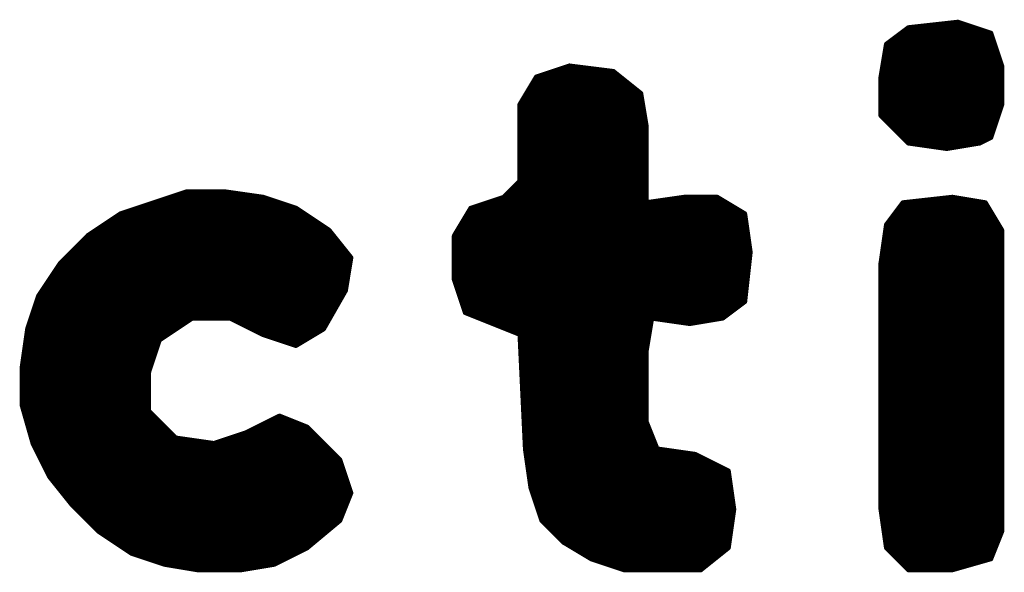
# Model space of a CAD drawing. Extents: x -35 to 35, y -57 to 81.
# Tile 136 of 153: x 10.12 to 11.92, y 63.53 to 64.54. Entities that reach past the tile are written whole.
import ezdxf

# ---------------------------------------------------------------- set-up
doc = ezdxf.new("R2010")
doc.units = 0
doc.layers.add('21', color=7, linetype='CONTINUOUS')

msp = doc.modelspace()

# ---------------------------------------------------------------- linework, layer by layer
at = {"layer": '21', "const_width": 0.01}
for points in [[(11.745, 64.528), (11.705, 64.498)], [(11.835, 64.538), (11.745, 64.528)], [(11.763, 64.53), (11.859, 64.53)], [(11.895, 64.518), (11.835, 64.538)], [(11.721, 64.51), (11.8977, 64.51)], [(11.7343, 64.52), (11.889, 64.52)], [(11.915, 64.458), (11.895, 64.518)], [(11.705, 64.498), (11.695, 64.438)], [(11.7077, 64.5), (11.901, 64.5)], [(11.702, 64.48), (11.9077, 64.48)], [(11.7037, 64.49), (11.9043, 64.49)], [(11.125, 64.458), (11.065, 64.438)], [(11.205, 64.448), (11.125, 64.458)], [(11.6987, 64.46), (11.9143, 64.46)], [(11.7003, 64.47), (11.911, 64.47)], [(11.915, 64.388), (11.915, 64.458)], [(11.065, 64.438), (11.035, 64.388)], [(11.071, 64.44), (11.215, 64.44)], [(11.101, 64.45), (11.189, 64.45)], [(11.255, 64.408), (11.205, 64.448)], [(11.695, 64.438), (11.695, 64.368)], [(11.6953, 64.44), (11.915, 64.44)], [(11.697, 64.45), (11.915, 64.45)], [(11.0542, 64.42), (11.24, 64.42)], [(11.0602, 64.43), (11.2275, 64.43)], [(11.695, 64.43), (11.915, 64.43)], [(11.695, 64.42), (11.915, 64.42)], [(11.0482, 64.41), (11.2525, 64.41)], [(11.265, 64.348), (11.255, 64.408)], [(11.695, 64.41), (11.915, 64.41)], [(11.035, 64.388), (11.035, 64.248)], [(11.0362, 64.39), (11.258, 64.39)], [(11.0422, 64.4), (11.2563, 64.4)], [(11.695, 64.4), (11.915, 64.4)], [(11.695, 64.39), (11.915, 64.39)], [(11.895, 64.328), (11.915, 64.388)], [(11.035, 64.38), (11.2597, 64.38)], [(11.035, 64.37), (11.2613, 64.37)], [(11.695, 64.38), (11.9123, 64.38)], [(11.695, 64.37), (11.909, 64.37)], [(11.695, 64.368), (11.745, 64.318)], [(11.035, 64.36), (11.263, 64.36)], [(11.035, 64.35), (11.2647, 64.35)], [(11.265, 64.208), (11.265, 64.348)], [(11.703, 64.36), (11.9057, 64.36)], [(11.713, 64.35), (11.9023, 64.35)], [(11.035, 64.34), (11.265, 64.34)], [(11.035, 64.33), (11.265, 64.33)], [(11.723, 64.34), (11.899, 64.34)], [(11.733, 64.33), (11.8957, 64.33)], [(11.035, 64.32), (11.265, 64.32)], [(11.743, 64.32), (11.879, 64.32)], [(11.745, 64.318), (11.815, 64.308)], [(11.815, 64.308), (11.875, 64.318)], [(11.875, 64.318), (11.895, 64.328)], [(11.035, 64.31), (11.265, 64.31)], [(11.035, 64.3), (11.265, 64.3)], [(11.801, 64.31), (11.827, 64.31)], [(11.035, 64.29), (11.265, 64.29)], [(11.035, 64.28), (11.265, 64.28)], [(11.035, 64.27), (11.265, 64.27)], [(11.035, 64.26), (11.265, 64.26)], [(11.035, 64.248), (11.005, 64.218)], [(11.027, 64.24), (11.265, 64.24)], [(11.035, 64.25), (11.265, 64.25)], [(10.425, 64.228), (10.365, 64.208)], [(10.495, 64.228), (10.425, 64.228)], [(10.565, 64.218), (10.495, 64.228)], [(11.017, 64.23), (11.265, 64.23)], [(10.365, 64.208), (10.305, 64.188)], [(10.371, 64.21), (10.589, 64.21)], [(10.401, 64.22), (10.551, 64.22)], [(10.625, 64.198), (10.565, 64.218)], [(11.005, 64.218), (10.945, 64.198)], [(10.981, 64.21), (11.265, 64.21)], [(11.007, 64.22), (11.265, 64.22)], [(11.335, 64.218), (11.265, 64.208)], [(11.279, 64.21), (11.4083, 64.21)], [(11.395, 64.218), (11.335, 64.218)], [(11.445, 64.188), (11.395, 64.218)], [(11.735, 64.208), (11.705, 64.168)], [(11.825, 64.218), (11.735, 64.208)], [(11.753, 64.21), (11.873, 64.21)], [(11.885, 64.208), (11.825, 64.218)], [(11.915, 64.158), (11.885, 64.208)], [(10.305, 64.188), (10.245, 64.148)], [(10.311, 64.19), (10.637, 64.19)], [(10.341, 64.2), (10.619, 64.2)], [(10.685, 64.158), (10.625, 64.198)], [(10.945, 64.198), (10.915, 64.148)], [(10.9402, 64.19), (11.4417, 64.19)], [(10.951, 64.2), (11.425, 64.2)], [(11.455, 64.118), (11.445, 64.188)], [(11.7215, 64.19), (11.8958, 64.19)], [(11.729, 64.2), (11.8898, 64.2)], [(10.278, 64.17), (10.667, 64.17)], [(10.293, 64.18), (10.652, 64.18)], [(10.9282, 64.17), (11.4476, 64.17)], [(10.9342, 64.18), (11.4461, 64.18)], [(11.705, 64.168), (11.695, 64.098)], [(11.7065, 64.17), (11.9078, 64.17)], [(11.714, 64.18), (11.9018, 64.18)], [(10.248, 64.15), (10.6914, 64.15)], [(10.263, 64.16), (10.682, 64.16)], [(10.725, 64.108), (10.685, 64.158)], [(10.9162, 64.15), (11.4504, 64.15)], [(10.9222, 64.16), (11.449, 64.16)], [(11.7024, 64.15), (11.915, 64.15)], [(11.7039, 64.16), (11.9138, 64.16)], [(11.915, 63.608), (11.915, 64.158)], [(10.245, 64.148), (10.195, 64.098)], [(10.237, 64.14), (10.6994, 64.14)], [(10.915, 64.148), (10.915, 64.068)], [(10.915, 64.14), (11.4519, 64.14)], [(11.701, 64.14), (11.915, 64.14)], [(10.217, 64.12), (10.7154, 64.12)], [(10.227, 64.13), (10.7074, 64.13)], [(10.915, 64.13), (11.4533, 64.13)], [(10.915, 64.12), (11.4547, 64.12)], [(11.445, 64.028), (11.455, 64.118)], [(11.6981, 64.12), (11.915, 64.12)], [(11.6996, 64.13), (11.915, 64.13)], [(10.195, 64.098), (10.155, 64.038)], [(10.197, 64.1), (10.7237, 64.1)], [(10.207, 64.11), (10.7234, 64.11)], [(10.715, 64.048), (10.725, 64.108)], [(10.915, 64.11), (11.4541, 64.11)], [(10.915, 64.1), (11.453, 64.1)], [(11.695, 64.098), (11.695, 64.058)], [(11.6953, 64.1), (11.915, 64.1)], [(11.6967, 64.11), (11.915, 64.11)], [(10.183, 64.08), (10.7203, 64.08)], [(10.1897, 64.09), (10.722, 64.09)], [(10.915, 64.09), (11.4519, 64.09)], [(10.915, 64.08), (11.4508, 64.08)], [(11.695, 64.09), (11.915, 64.09)], [(11.695, 64.08), (11.915, 64.08)], [(10.1697, 64.06), (10.717, 64.06)], [(10.1763, 64.07), (10.7187, 64.07)], [(10.915, 64.07), (11.4497, 64.07)], [(10.915, 64.068), (10.935, 64.008)], [(10.9177, 64.06), (11.4486, 64.06)], [(11.695, 64.07), (11.915, 64.07)], [(11.695, 64.06), (11.915, 64.06)], [(10.163, 64.05), (10.7153, 64.05)], [(10.675, 63.978), (10.715, 64.048)], [(10.921, 64.05), (11.4474, 64.05)], [(11.695, 64.058), (11.695, 63.648)], [(11.695, 64.05), (11.915, 64.05)], [(10.155, 64.038), (10.135, 63.978)], [(10.1523, 64.03), (10.7047, 64.03)], [(10.1563, 64.04), (10.7104, 64.04)], [(10.9243, 64.04), (11.4463, 64.04)], [(10.9277, 64.03), (11.4452, 64.03)], [(11.405, 63.998), (11.445, 64.028)], [(11.695, 64.04), (11.915, 64.04)], [(11.695, 64.03), (11.915, 64.03)], [(10.1457, 64.01), (10.6933, 64.01)], [(10.149, 64.02), (10.699, 64.02)], [(10.931, 64.02), (11.4343, 64.02)], [(10.9343, 64.01), (11.421, 64.01)], [(10.935, 64.008), (11.035, 63.968)], [(11.695, 64.02), (11.915, 64.02)], [(11.695, 64.01), (11.915, 64.01)], [(10.139, 63.99), (10.423, 63.99)], [(10.1423, 64), (10.6876, 64)], [(10.375, 63.958), (10.435, 63.998)], [(10.435, 63.998), (10.505, 63.998)], [(10.505, 63.998), (10.565, 63.968)], [(10.521, 63.99), (10.6819, 63.99)], [(10.955, 64), (11.4077, 64)], [(10.98, 63.99), (11.2737, 63.99)], [(11.265, 63.938), (11.275, 63.998)], [(11.275, 63.998), (11.345, 63.988)], [(11.331, 63.99), (11.357, 63.99)], [(11.345, 63.988), (11.405, 63.998)], [(11.695, 64), (11.915, 64)], [(11.695, 63.99), (11.915, 63.99)], [(10.135, 63.978), (10.125, 63.908)], [(10.1339, 63.97), (10.393, 63.97)], [(10.1357, 63.98), (10.408, 63.98)], [(10.541, 63.98), (10.6761, 63.98)], [(10.561, 63.97), (10.6617, 63.97)], [(10.625, 63.948), (10.675, 63.978)], [(11.005, 63.98), (11.272, 63.98)], [(11.03, 63.97), (11.2703, 63.97)], [(11.695, 63.98), (11.915, 63.98)], [(11.695, 63.97), (11.915, 63.97)], [(10.1324, 63.96), (10.378, 63.96)], [(10.355, 63.898), (10.375, 63.958)], [(10.565, 63.968), (10.625, 63.948)], [(10.589, 63.96), (10.645, 63.96)], [(11.035, 63.968), (11.045, 63.758)], [(11.0354, 63.96), (11.2687, 63.96)], [(11.695, 63.96), (11.915, 63.96)], [(10.1296, 63.94), (10.369, 63.94)], [(10.131, 63.95), (10.3723, 63.95)], [(10.619, 63.95), (10.6283, 63.95)], [(11.0359, 63.95), (11.267, 63.95)], [(11.0363, 63.94), (11.2653, 63.94)], [(11.265, 63.808), (11.265, 63.938)], [(11.695, 63.95), (11.915, 63.95)], [(11.695, 63.94), (11.915, 63.94)], [(10.1267, 63.92), (10.3623, 63.92)], [(10.1281, 63.93), (10.3657, 63.93)], [(11.0368, 63.93), (11.265, 63.93)], [(11.0373, 63.92), (11.265, 63.92)], [(11.695, 63.93), (11.915, 63.93)], [(11.695, 63.92), (11.915, 63.92)], [(10.125, 63.908), (10.125, 63.838)], [(10.125, 63.9), (10.3557, 63.9)], [(10.1253, 63.91), (10.359, 63.91)], [(10.355, 63.828), (10.355, 63.898)], [(11.0378, 63.91), (11.265, 63.91)], [(11.0382, 63.9), (11.265, 63.9)], [(11.695, 63.91), (11.915, 63.91)], [(11.695, 63.9), (11.915, 63.9)], [(10.125, 63.89), (10.355, 63.89)], [(10.125, 63.88), (10.355, 63.88)], [(11.0387, 63.89), (11.265, 63.89)], [(11.0392, 63.88), (11.265, 63.88)], [(11.695, 63.89), (11.915, 63.89)], [(11.695, 63.88), (11.915, 63.88)], [(10.125, 63.87), (10.355, 63.87)], [(11.0397, 63.87), (11.265, 63.87)], [(11.695, 63.87), (11.915, 63.87)], [(10.125, 63.86), (10.355, 63.86)], [(10.125, 63.85), (10.355, 63.85)], [(11.0401, 63.86), (11.265, 63.86)], [(11.0406, 63.85), (11.265, 63.85)], [(11.695, 63.86), (11.915, 63.86)], [(11.695, 63.85), (11.915, 63.85)], [(10.125, 63.84), (10.355, 63.84)], [(10.125, 63.838), (10.145, 63.768)], [(10.1273, 63.83), (10.355, 63.83)], [(10.405, 63.778), (10.355, 63.828)], [(11.0411, 63.84), (11.265, 63.84)], [(11.0416, 63.83), (11.265, 63.83)], [(11.695, 63.84), (11.915, 63.84)], [(11.695, 63.83), (11.915, 63.83)], [(10.1301, 63.82), (10.363, 63.82)], [(10.133, 63.81), (10.373, 63.81)], [(10.595, 63.818), (10.535, 63.788)], [(10.579, 63.81), (10.615, 63.81)], [(10.645, 63.798), (10.595, 63.818)], [(11.042, 63.82), (11.265, 63.82)], [(11.0425, 63.81), (11.265, 63.81)], [(11.285, 63.758), (11.265, 63.808)], [(11.695, 63.82), (11.915, 63.82)], [(11.695, 63.81), (11.915, 63.81)], [(10.1359, 63.8), (10.383, 63.8)], [(10.1387, 63.79), (10.393, 63.79)], [(10.539, 63.79), (10.653, 63.79)], [(10.559, 63.8), (10.64, 63.8)], [(10.705, 63.738), (10.645, 63.798)], [(11.043, 63.8), (11.2682, 63.8)], [(11.0435, 63.79), (11.2722, 63.79)], [(11.695, 63.8), (11.915, 63.8)], [(11.695, 63.79), (11.915, 63.79)], [(10.1416, 63.78), (10.403, 63.78)], [(10.475, 63.768), (10.405, 63.778)], [(10.535, 63.788), (10.475, 63.768)], [(10.511, 63.78), (10.663, 63.78)], [(11.044, 63.78), (11.2762, 63.78)], [(11.695, 63.78), (11.915, 63.78)], [(10.1444, 63.77), (10.461, 63.77)], [(10.145, 63.768), (10.175, 63.708)], [(10.149, 63.76), (10.683, 63.76)], [(10.481, 63.77), (10.673, 63.77)], [(11.0444, 63.77), (11.2802, 63.77)], [(11.0449, 63.76), (11.2842, 63.76)], [(11.045, 63.758), (11.055, 63.688)], [(11.355, 63.748), (11.285, 63.758)], [(11.695, 63.77), (11.915, 63.77)], [(11.695, 63.76), (11.915, 63.76)], [(10.154, 63.75), (10.693, 63.75)], [(10.159, 63.74), (10.703, 63.74)], [(10.725, 63.678), (10.705, 63.738)], [(11.0461, 63.75), (11.341, 63.75)], [(11.0476, 63.74), (11.371, 63.74)], [(11.415, 63.718), (11.355, 63.748)], [(11.695, 63.75), (11.915, 63.75)], [(11.695, 63.74), (11.915, 63.74)], [(10.164, 63.73), (10.7077, 63.73)], [(10.169, 63.72), (10.711, 63.72)], [(11.049, 63.73), (11.391, 63.73)], [(11.0504, 63.72), (11.411, 63.72)], [(11.425, 63.648), (11.415, 63.718)], [(11.695, 63.73), (11.915, 63.73)], [(11.695, 63.72), (11.915, 63.72)], [(10.174, 63.71), (10.7143, 63.71)], [(10.175, 63.708), (10.215, 63.658)], [(10.1814, 63.7), (10.7177, 63.7)], [(11.0519, 63.71), (11.4161, 63.71)], [(11.0533, 63.7), (11.4176, 63.7)], [(11.695, 63.71), (11.915, 63.71)], [(11.695, 63.7), (11.915, 63.7)], [(10.1894, 63.69), (10.721, 63.69)], [(11.0547, 63.69), (11.419, 63.69)], [(11.055, 63.688), (11.075, 63.628)], [(11.695, 63.69), (11.915, 63.69)], [(10.1974, 63.68), (10.7243, 63.68)], [(10.2054, 63.67), (10.7218, 63.67)], [(10.705, 63.628), (10.725, 63.678)], [(11.0577, 63.68), (11.4204, 63.68)], [(11.061, 63.67), (11.4219, 63.67)], [(11.695, 63.68), (11.915, 63.68)], [(11.695, 63.67), (11.915, 63.67)], [(10.2134, 63.66), (10.7178, 63.66)], [(10.215, 63.658), (10.265, 63.608)], [(10.223, 63.65), (10.7138, 63.65)], [(11.0643, 63.66), (11.4233, 63.66)], [(11.0677, 63.65), (11.4247, 63.65)], [(11.415, 63.578), (11.425, 63.648)], [(11.695, 63.66), (11.915, 63.66)], [(11.695, 63.65), (11.915, 63.65)], [(11.695, 63.648), (11.705, 63.578)], [(10.233, 63.64), (10.7098, 63.64)], [(10.243, 63.63), (10.7058, 63.63)], [(10.645, 63.578), (10.705, 63.628)], [(11.071, 63.64), (11.4239, 63.64)], [(11.0743, 63.63), (11.4224, 63.63)], [(11.075, 63.628), (11.115, 63.588)], [(11.6961, 63.64), (11.915, 63.64)], [(11.6976, 63.63), (11.915, 63.63)], [(10.253, 63.62), (10.6954, 63.62)], [(10.263, 63.61), (10.6834, 63.61)], [(11.083, 63.62), (11.421, 63.62)], [(11.093, 63.61), (11.4196, 63.61)], [(11.699, 63.62), (11.915, 63.62)], [(11.7004, 63.61), (11.915, 63.61)], [(10.265, 63.608), (10.325, 63.568)], [(10.277, 63.6), (10.6714, 63.6)], [(11.103, 63.6), (11.4181, 63.6)], [(11.7019, 63.6), (11.9118, 63.6)], [(11.895, 63.558), (11.915, 63.608)], [(10.292, 63.59), (10.6594, 63.59)], [(10.307, 63.58), (10.6474, 63.58)], [(10.585, 63.548), (10.645, 63.578)], [(11.113, 63.59), (11.4167, 63.59)], [(11.115, 63.588), (11.165, 63.558)], [(11.1283, 63.58), (11.4153, 63.58)], [(11.365, 63.538), (11.415, 63.578)], [(11.7033, 63.59), (11.9078, 63.59)], [(11.7047, 63.58), (11.9038, 63.58)], [(11.705, 63.578), (11.745, 63.538)], [(10.322, 63.57), (10.629, 63.57)], [(10.325, 63.568), (10.385, 63.548)], [(10.349, 63.56), (10.609, 63.56)], [(11.145, 63.57), (11.405, 63.57)], [(11.1617, 63.56), (11.3925, 63.56)], [(11.165, 63.558), (11.225, 63.538)], [(11.713, 63.57), (11.8998, 63.57)], [(11.723, 63.56), (11.8958, 63.56)], [(11.825, 63.538), (11.895, 63.558)], [(10.379, 63.55), (10.589, 63.55)], [(10.385, 63.548), (10.445, 63.538)], [(10.433, 63.54), (10.537, 63.54)], [(10.445, 63.538), (10.525, 63.538)], [(10.525, 63.538), (10.585, 63.548)], [(11.189, 63.55), (11.38, 63.55)], [(11.219, 63.54), (11.3675, 63.54)], [(11.225, 63.538), (11.365, 63.538)], [(11.733, 63.55), (11.867, 63.55)], [(11.743, 63.54), (11.832, 63.54)], [(11.745, 63.538), (11.825, 63.538)]]:
    msp.add_lwpolyline(points, dxfattribs=at)
at = {"layer": '21', "const_width": 0.005}
for points in [[(11.7447, 64.5305, 1), (11.7453, 64.5255)], [(11.7465, 64.526, 1), (11.7435, 64.53)], [(11.763, 64.5325, 1), (11.763, 64.5275)], [(11.8358, 64.5404, 1), (11.8342, 64.5356)], [(11.8353, 64.5355, 1), (11.8347, 64.5405)], [(11.859, 64.5275, 1), (11.859, 64.5325)], [(11.721, 64.5125, 1), (11.721, 64.5075)], [(11.7343, 64.5225, 1), (11.7343, 64.5175)], [(11.889, 64.5175, 1), (11.889, 64.5225)], [(11.8974, 64.5188, 1), (11.8926, 64.5172)], [(11.8942, 64.5156, 1), (11.8958, 64.5204)], [(11.8977, 64.5075, 1), (11.8977, 64.5125)], [(11.7075, 64.4976, 1), (11.7025, 64.4984)], [(11.7035, 64.5, 1), (11.7065, 64.496)], [(11.7077, 64.5025, 1), (11.7077, 64.4975)], [(11.901, 64.4975, 1), (11.901, 64.5025)], [(11.702, 64.4825, 1), (11.702, 64.4775)], [(11.7037, 64.4925, 1), (11.7037, 64.4875)], [(11.9043, 64.4875, 1), (11.9043, 64.4925)], [(11.9077, 64.4775, 1), (11.9077, 64.4825)], [(11.1253, 64.4605, 1), (11.1247, 64.4555)], [(11.1258, 64.4556, 1), (11.1242, 64.4604)], [(11.6987, 64.4625, 1), (11.6987, 64.4575)], [(11.7003, 64.4725, 1), (11.7003, 64.4675)], [(11.911, 64.4675, 1), (11.911, 64.4725)], [(11.9175, 64.458, 1), (11.9125, 64.458)], [(11.9126, 64.4572, 1), (11.9174, 64.4588)], [(11.9143, 64.4575, 1), (11.9143, 64.4625)], [(11.0642, 64.4404, 1), (11.0658, 64.4356)], [(11.0671, 64.4367, 1), (11.0629, 64.4393)], [(11.071, 64.4425, 1), (11.071, 64.4375)], [(11.101, 64.4525, 1), (11.101, 64.4475)], [(11.189, 64.4475, 1), (11.189, 64.4525)], [(11.2066, 64.45, 1), (11.2034, 64.446)], [(11.2047, 64.4455, 1), (11.2053, 64.4505)], [(11.215, 64.4375, 1), (11.215, 64.4425)], [(11.6975, 64.438, 1), (11.6925, 64.438)], [(11.6953, 64.4425, 1), (11.6953, 64.4375)], [(11.697, 64.4525, 1), (11.697, 64.4475)], [(11.915, 64.4475, 1), (11.915, 64.4525)], [(11.915, 64.4375, 1), (11.915, 64.4425)], [(11.0542, 64.4225, 1), (11.0542, 64.4175)], [(11.0602, 64.4325, 1), (11.0602, 64.4275)], [(11.2275, 64.4275, 1), (11.2275, 64.4325)], [(11.24, 64.4175, 1), (11.24, 64.4225)], [(11.6925, 64.4384, 1), (11.6975, 64.4376)], [(11.695, 64.4325, 1), (11.695, 64.4275)], [(11.695, 64.4225, 1), (11.695, 64.4175)], [(11.915, 64.4275, 1), (11.915, 64.4325)], [(11.915, 64.4175, 1), (11.915, 64.4225)], [(11.0482, 64.4125, 1), (11.0482, 64.4075)], [(11.2525, 64.4075, 1), (11.2525, 64.4125)], [(11.2575, 64.4084, 1), (11.2525, 64.4076)], [(11.2534, 64.406, 1), (11.2566, 64.41)], [(11.695, 64.4125, 1), (11.695, 64.4075)], [(11.915, 64.4075, 1), (11.915, 64.4125)], [(11.0375, 64.388, 1), (11.0325, 64.388)], [(11.0329, 64.3893, 1), (11.0371, 64.3867)], [(11.0362, 64.3925, 1), (11.0362, 64.3875)], [(11.0422, 64.4025, 1), (11.0422, 64.3975)], [(11.2563, 64.3975, 1), (11.2563, 64.4025)], [(11.258, 64.3875, 1), (11.258, 64.3925)], [(11.695, 64.4025, 1), (11.695, 64.3975)], [(11.695, 64.3925, 1), (11.695, 64.3875)], [(11.9125, 64.388, 1), (11.9175, 64.388)], [(11.9174, 64.3872, 1), (11.9126, 64.3888)], [(11.915, 64.3975, 1), (11.915, 64.4025)], [(11.915, 64.3875, 1), (11.915, 64.3925)], [(11.035, 64.3825, 1), (11.035, 64.3775)], [(11.035, 64.3725, 1), (11.035, 64.3675)], [(11.2597, 64.3775, 1), (11.2597, 64.3825)], [(11.2613, 64.3675, 1), (11.2613, 64.3725)], [(11.695, 64.3825, 1), (11.695, 64.3775)], [(11.695, 64.3725, 1), (11.695, 64.3675)], [(11.6968, 64.3698, 1), (11.6932, 64.3662)], [(11.6925, 64.368, 1), (11.6975, 64.368)], [(11.909, 64.3675, 1), (11.909, 64.3725)], [(11.9123, 64.3775, 1), (11.9123, 64.3825)], [(11.035, 64.3625, 1), (11.035, 64.3575)], [(11.035, 64.3525, 1), (11.035, 64.3475)], [(11.2675, 64.348, 1), (11.2625, 64.348)], [(11.263, 64.3575, 1), (11.263, 64.3625)], [(11.2647, 64.3475, 1), (11.2647, 64.3525)], [(11.703, 64.3625, 1), (11.703, 64.3575)], [(11.713, 64.3525, 1), (11.713, 64.3475)], [(11.9023, 64.3475, 1), (11.9023, 64.3525)], [(11.9057, 64.3575, 1), (11.9057, 64.3625)], [(11.035, 64.3425, 1), (11.035, 64.3375)], [(11.035, 64.3325, 1), (11.035, 64.3275)], [(11.2625, 64.3476, 1), (11.2675, 64.3484)], [(11.265, 64.3375, 1), (11.265, 64.3425)], [(11.265, 64.3275, 1), (11.265, 64.3325)], [(11.723, 64.3425, 1), (11.723, 64.3375)], [(11.733, 64.3325, 1), (11.733, 64.3275)], [(11.8957, 64.3275, 1), (11.8957, 64.3325)], [(11.899, 64.3375, 1), (11.899, 64.3425)], [(11.035, 64.3225, 1), (11.035, 64.3175)], [(11.265, 64.3175, 1), (11.265, 64.3225)], [(11.743, 64.3225, 1), (11.743, 64.3175)], [(11.7454, 64.3205, 1), (11.7446, 64.3155)], [(11.7432, 64.3162, 1), (11.7468, 64.3198)], [(11.8739, 64.3202, 1), (11.8761, 64.3158)], [(11.8754, 64.3155, 1), (11.8746, 64.3205)], [(11.879, 64.3175, 1), (11.879, 64.3225)], [(11.8926, 64.3288, 1), (11.8974, 64.3272)], [(11.8961, 64.3258, 1), (11.8939, 64.3302)], [(11.035, 64.3125, 1), (11.035, 64.3075)], [(11.035, 64.3025, 1), (11.035, 64.2975)], [(11.265, 64.3075, 1), (11.265, 64.3125)], [(11.265, 64.2975, 1), (11.265, 64.3025)], [(11.801, 64.3125, 1), (11.801, 64.3075)], [(11.8146, 64.3105, 1), (11.8154, 64.3055)], [(11.8146, 64.3055, 1), (11.8154, 64.3105)], [(11.827, 64.3075, 1), (11.827, 64.3125)], [(11.035, 64.2925, 1), (11.035, 64.2875)], [(11.035, 64.2825, 1), (11.035, 64.2775)], [(11.265, 64.2875, 1), (11.265, 64.2925)], [(11.265, 64.2775, 1), (11.265, 64.2825)], [(11.035, 64.2725, 1), (11.035, 64.2675)], [(11.035, 64.2625, 1), (11.035, 64.2575)], [(11.265, 64.2675, 1), (11.265, 64.2725)], [(11.265, 64.2575, 1), (11.265, 64.2625)], [(11.027, 64.2425, 1), (11.027, 64.2375)], [(11.035, 64.2525, 1), (11.035, 64.2475)], [(11.0325, 64.248, 1), (11.0375, 64.248)], [(11.0368, 64.2462, 1), (11.0332, 64.2498)], [(11.265, 64.2475, 1), (11.265, 64.2525)], [(11.265, 64.2375, 1), (11.265, 64.2425)], [(10.425, 64.2305, 1), (10.425, 64.2255)], [(10.4258, 64.2256, 1), (10.4242, 64.2304)], [(10.4954, 64.2305, 1), (10.4946, 64.2255)], [(10.495, 64.2255, 1), (10.495, 64.2305)], [(11.017, 64.2325, 1), (11.017, 64.2275)], [(11.265, 64.2275, 1), (11.265, 64.2325)], [(10.3642, 64.2104, 1), (10.3658, 64.2056)], [(10.3658, 64.2056, 1), (10.3642, 64.2104)], [(10.371, 64.2125, 1), (10.371, 64.2075)], [(10.401, 64.2225, 1), (10.401, 64.2175)], [(10.551, 64.2175, 1), (10.551, 64.2225)], [(10.5658, 64.2204, 1), (10.5642, 64.2156)], [(10.5646, 64.2155, 1), (10.5654, 64.2205)], [(10.589, 64.2075, 1), (10.589, 64.2125)], [(10.981, 64.2125, 1), (10.981, 64.2075)], [(11.0032, 64.2198, 1), (11.0068, 64.2162)], [(11.0058, 64.2156, 1), (11.0042, 64.2204)], [(11.007, 64.2225, 1), (11.007, 64.2175)], [(11.2646, 64.2105, 1), (11.2654, 64.2055)], [(11.2625, 64.208, 1), (11.2675, 64.208)], [(11.265, 64.2175, 1), (11.265, 64.2225)], [(11.265, 64.2075, 1), (11.265, 64.2125)], [(11.279, 64.2125, 1), (11.279, 64.2075)], [(11.335, 64.2205, 1), (11.335, 64.2155)], [(11.3354, 64.2155, 1), (11.3346, 64.2205)], [(11.3963, 64.2201, 1), (11.3937, 64.2159)], [(11.395, 64.2155, 1), (11.395, 64.2205)], [(11.4083, 64.2075, 1), (11.4083, 64.2125)], [(11.7347, 64.2105, 1), (11.7353, 64.2055)], [(11.737, 64.2065, 1), (11.733, 64.2095)], [(11.753, 64.2125, 1), (11.753, 64.2075)], [(11.8254, 64.2205, 1), (11.8246, 64.2155)], [(11.8253, 64.2155, 1), (11.8247, 64.2205)], [(11.873, 64.2075, 1), (11.873, 64.2125)], [(11.8871, 64.2093, 1), (11.8829, 64.2067)], [(11.8846, 64.2055, 1), (11.8854, 64.2105)], [(10.3042, 64.1904, 1), (10.3058, 64.1856)], [(10.3064, 64.1859, 1), (10.3036, 64.1901)], [(10.311, 64.1925, 1), (10.311, 64.1875)], [(10.341, 64.2025, 1), (10.341, 64.1975)], [(10.619, 64.1975, 1), (10.619, 64.2025)], [(10.6264, 64.2001, 1), (10.6236, 64.1959)], [(10.6242, 64.1956, 1), (10.6258, 64.2004)], [(10.637, 64.1875, 1), (10.637, 64.1925)], [(10.9402, 64.1925, 1), (10.9402, 64.1875)], [(10.9442, 64.2004, 1), (10.9458, 64.1956)], [(10.9471, 64.1967, 1), (10.9429, 64.1993)], [(10.951, 64.2025, 1), (10.951, 64.1975)], [(11.425, 64.1975, 1), (11.425, 64.2025)], [(11.4417, 64.1875, 1), (11.4417, 64.1925)], [(11.4475, 64.1884, 1), (11.4425, 64.1876)], [(11.4437, 64.1859, 1), (11.4463, 64.1901)], [(11.7215, 64.1925, 1), (11.7215, 64.1875)], [(11.729, 64.2025, 1), (11.729, 64.1975)], [(11.8898, 64.1975, 1), (11.8898, 64.2025)], [(11.8958, 64.1875, 1), (11.8958, 64.1925)], [(10.278, 64.1725, 1), (10.278, 64.1675)], [(10.293, 64.1825, 1), (10.293, 64.1775)], [(10.652, 64.1775, 1), (10.652, 64.1825)], [(10.667, 64.1675, 1), (10.667, 64.1725)], [(10.9282, 64.1725, 1), (10.9282, 64.1675)], [(10.9342, 64.1825, 1), (10.9342, 64.1775)], [(11.4461, 64.1775, 1), (11.4461, 64.1825)], [(11.4476, 64.1675, 1), (11.4476, 64.1725)], [(11.7075, 64.1676, 1), (11.7025, 64.1684)], [(11.7065, 64.1725, 1), (11.7065, 64.1675)], [(11.714, 64.1825, 1), (11.714, 64.1775)], [(11.9018, 64.1775, 1), (11.9018, 64.1825)], [(11.9078, 64.1675, 1), (11.9078, 64.1725)], [(10.248, 64.1525, 1), (10.248, 64.1475)], [(10.263, 64.1625, 1), (10.263, 64.1575)], [(10.682, 64.1575, 1), (10.682, 64.1625)], [(10.687, 64.1596, 1), (10.683, 64.1564)], [(10.6836, 64.1559, 1), (10.6864, 64.1601)], [(10.6914, 64.1475, 1), (10.6914, 64.1525)], [(10.9162, 64.1525, 1), (10.9162, 64.1475)], [(10.9222, 64.1625, 1), (10.9222, 64.1575)], [(11.449, 64.1575, 1), (11.449, 64.1625)], [(11.4504, 64.1475, 1), (11.4504, 64.1525)], [(11.7024, 64.1525, 1), (11.7024, 64.1475)], [(11.7039, 64.1625, 1), (11.7039, 64.1575)], [(11.703, 64.1695, 1), (11.707, 64.1665)], [(11.9175, 64.158, 1), (11.9125, 64.158)], [(11.9129, 64.1567, 1), (11.9171, 64.1593)], [(11.9138, 64.1575, 1), (11.9138, 64.1625)], [(11.915, 64.1475, 1), (11.915, 64.1525)], [(10.237, 64.1425, 1), (10.237, 64.1375)], [(10.2436, 64.1501, 1), (10.2464, 64.1459)], [(10.2468, 64.1462, 1), (10.2432, 64.1498)], [(10.6994, 64.1375, 1), (10.6994, 64.1425)], [(10.9175, 64.148, 1), (10.9125, 64.148)], [(10.9129, 64.1493, 1), (10.9171, 64.1467)], [(10.915, 64.1425, 1), (10.915, 64.1375)], [(11.4519, 64.1375, 1), (11.4519, 64.1425)], [(11.701, 64.1425, 1), (11.701, 64.1375)], [(11.915, 64.1375, 1), (11.915, 64.1425)], [(10.217, 64.1225, 1), (10.217, 64.1175)], [(10.227, 64.1325, 1), (10.227, 64.1275)], [(10.7074, 64.1275, 1), (10.7074, 64.1325)], [(10.7154, 64.1175, 1), (10.7154, 64.1225)], [(10.915, 64.1325, 1), (10.915, 64.1275)], [(10.915, 64.1225, 1), (10.915, 64.1175)], [(11.4575, 64.1177, 1), (11.4525, 64.1183)], [(11.4525, 64.1176, 1), (11.4575, 64.1184)], [(11.4533, 64.1275, 1), (11.4533, 64.1325)], [(11.4547, 64.1175, 1), (11.4547, 64.1225)], [(11.6981, 64.1225, 1), (11.6981, 64.1175)], [(11.6996, 64.1325, 1), (11.6996, 64.1275)], [(11.915, 64.1275, 1), (11.915, 64.1325)], [(11.915, 64.1175, 1), (11.915, 64.1225)], [(10.1932, 64.0998, 1), (10.1968, 64.0962)], [(10.1971, 64.0966, 1), (10.1929, 64.0994)], [(10.197, 64.1025, 1), (10.197, 64.0975)], [(10.207, 64.1125, 1), (10.207, 64.1075)], [(10.7275, 64.1076, 1), (10.7225, 64.1084)], [(10.723, 64.1064, 1), (10.727, 64.1096)], [(10.7234, 64.1075, 1), (10.7234, 64.1125)], [(10.7237, 64.0975, 1), (10.7237, 64.1025)], [(10.915, 64.1125, 1), (10.915, 64.1075)], [(10.915, 64.1025, 1), (10.915, 64.0975)], [(11.453, 64.0975, 1), (11.453, 64.1025)], [(11.4541, 64.1075, 1), (11.4541, 64.1125)], [(11.6975, 64.098, 1), (11.6925, 64.098)], [(11.6925, 64.0984, 1), (11.6975, 64.0976)], [(11.6953, 64.1025, 1), (11.6953, 64.0975)], [(11.6967, 64.1125, 1), (11.6967, 64.1075)], [(11.915, 64.1075, 1), (11.915, 64.1125)], [(11.915, 64.0975, 1), (11.915, 64.1025)], [(10.183, 64.0825, 1), (10.183, 64.0775)], [(10.1897, 64.0925, 1), (10.1897, 64.0875)], [(10.7203, 64.0775, 1), (10.7203, 64.0825)], [(10.722, 64.0875, 1), (10.722, 64.0925)], [(10.915, 64.0925, 1), (10.915, 64.0875)], [(10.915, 64.0825, 1), (10.915, 64.0775)], [(11.4508, 64.0775, 1), (11.4508, 64.0825)], [(11.4519, 64.0875, 1), (11.4519, 64.0925)], [(11.695, 64.0925, 1), (11.695, 64.0875)], [(11.695, 64.0825, 1), (11.695, 64.0775)], [(11.915, 64.0875, 1), (11.915, 64.0925)], [(11.915, 64.0775, 1), (11.915, 64.0825)], [(10.1697, 64.0625, 1), (10.1697, 64.0575)], [(10.1763, 64.0725, 1), (10.1763, 64.0675)], [(10.717, 64.0575, 1), (10.717, 64.0625)], [(10.7187, 64.0675, 1), (10.7187, 64.0725)], [(10.915, 64.0725, 1), (10.915, 64.0675)], [(10.9174, 64.0688, 1), (10.9126, 64.0672)], [(10.9125, 64.068, 1), (10.9175, 64.068)], [(10.9177, 64.0625, 1), (10.9177, 64.0575)], [(11.4486, 64.0575, 1), (11.4486, 64.0625)], [(11.4497, 64.0675, 1), (11.4497, 64.0725)], [(11.695, 64.0725, 1), (11.695, 64.0675)], [(11.695, 64.0625, 1), (11.695, 64.0575)], [(11.915, 64.0675, 1), (11.915, 64.0725)], [(11.915, 64.0575, 1), (11.915, 64.0625)], [(10.163, 64.0525, 1), (10.163, 64.0475)], [(10.7125, 64.0484, 1), (10.7175, 64.0476)], [(10.7172, 64.0468, 1), (10.7128, 64.0492)], [(10.7153, 64.0475, 1), (10.7153, 64.0525)], [(10.921, 64.0525, 1), (10.921, 64.0475)], [(11.4474, 64.0475, 1), (11.4474, 64.0525)], [(11.6975, 64.058, 1), (11.6925, 64.058)], [(11.6925, 64.058, 1), (11.6975, 64.058)], [(11.695, 64.0525, 1), (11.695, 64.0475)], [(11.915, 64.0475, 1), (11.915, 64.0525)], [(10.1523, 64.0325, 1), (10.1523, 64.0275)], [(10.1529, 64.0394, 1), (10.1571, 64.0366)], [(10.1574, 64.0372, 1), (10.1526, 64.0388)], [(10.1563, 64.0425, 1), (10.1563, 64.0375)], [(10.7047, 64.0275, 1), (10.7047, 64.0325)], [(10.7104, 64.0375, 1), (10.7104, 64.0425)], [(10.9243, 64.0425, 1), (10.9243, 64.0375)], [(10.9277, 64.0325, 1), (10.9277, 64.0275)], [(11.4425, 64.0283, 1), (11.4475, 64.0277)], [(11.4465, 64.026, 1), (11.4435, 64.03)], [(11.4452, 64.0275, 1), (11.4452, 64.0325)], [(11.4463, 64.0375, 1), (11.4463, 64.0425)], [(11.695, 64.0425, 1), (11.695, 64.0375)], [(11.695, 64.0325, 1), (11.695, 64.0275)], [(11.915, 64.0375, 1), (11.915, 64.0425)], [(11.915, 64.0275, 1), (11.915, 64.0325)], [(10.1457, 64.0125, 1), (10.1457, 64.0075)], [(10.149, 64.0225, 1), (10.149, 64.0175)], [(10.6933, 64.0075, 1), (10.6933, 64.0125)], [(10.699, 64.0175, 1), (10.699, 64.0225)], [(10.931, 64.0225, 1), (10.931, 64.0175)], [(10.9343, 64.0125, 1), (10.9343, 64.0075)], [(10.9359, 64.0103, 1), (10.9341, 64.0057)], [(10.9326, 64.0072, 1), (10.9374, 64.0088)], [(11.421, 64.0075, 1), (11.421, 64.0125)], [(11.4343, 64.0175, 1), (11.4343, 64.0225)], [(11.695, 64.0225, 1), (11.695, 64.0175)], [(11.695, 64.0125, 1), (11.695, 64.0075)], [(11.915, 64.0175, 1), (11.915, 64.0225)], [(11.915, 64.0075, 1), (11.915, 64.0125)], [(10.139, 63.9925, 1), (10.139, 63.9875)], [(10.1423, 64.0025, 1), (10.1423, 63.9975)], [(10.423, 63.9875, 1), (10.423, 63.9925)], [(10.435, 64.0005, 1), (10.435, 63.9955)], [(10.4364, 63.9959, 1), (10.4336, 64.0001)], [(10.5061, 64.0002, 1), (10.5039, 63.9958)], [(10.505, 63.9955, 1), (10.505, 64.0005)], [(10.521, 63.9925, 1), (10.521, 63.9875)], [(10.6819, 63.9875, 1), (10.6819, 63.9925)], [(10.6876, 63.9975, 1), (10.6876, 64.0025)], [(10.955, 64.0025, 1), (10.955, 63.9975)], [(10.98, 63.9925, 1), (10.98, 63.9875)], [(11.2775, 63.9976, 1), (11.2725, 63.9984)], [(11.2754, 64.0005, 1), (11.2746, 63.9955)], [(11.2737, 63.9875, 1), (11.2737, 63.9925)], [(11.331, 63.9925, 1), (11.331, 63.9875)], [(11.3446, 63.9905, 1), (11.3454, 63.9855)], [(11.3446, 63.9855, 1), (11.3454, 63.9905)], [(11.357, 63.9875, 1), (11.357, 63.9925)], [(11.4035, 64, 1), (11.4065, 63.996)], [(11.4054, 63.9955, 1), (11.4046, 64.0005)], [(11.4077, 63.9975, 1), (11.4077, 64.0025)], [(11.695, 64.0025, 1), (11.695, 63.9975)], [(11.695, 63.9925, 1), (11.695, 63.9875)], [(11.915, 63.9975, 1), (11.915, 64.0025)], [(11.915, 63.9875, 1), (11.915, 63.9925)], [(10.1339, 63.9725, 1), (10.1339, 63.9675)], [(10.1375, 63.9776, 1), (10.1325, 63.9784)], [(10.1326, 63.9788, 1), (10.1374, 63.9772)], [(10.1357, 63.9825, 1), (10.1357, 63.9775)], [(10.393, 63.9675, 1), (10.393, 63.9725)], [(10.408, 63.9775, 1), (10.408, 63.9825)], [(10.541, 63.9825, 1), (10.541, 63.9775)], [(10.561, 63.9725, 1), (10.561, 63.9675)], [(10.6617, 63.9675, 1), (10.6617, 63.9725)], [(10.6728, 63.9792, 1), (10.6772, 63.9768)], [(10.6763, 63.9759, 1), (10.6737, 63.9801)], [(10.6761, 63.9775, 1), (10.6761, 63.9825)], [(11.005, 63.9825, 1), (11.005, 63.9775)], [(11.03, 63.9725, 1), (11.03, 63.9675)], [(11.2703, 63.9675, 1), (11.2703, 63.9725)], [(11.272, 63.9775, 1), (11.272, 63.9825)], [(11.695, 63.9825, 1), (11.695, 63.9775)], [(11.695, 63.9725, 1), (11.695, 63.9675)], [(11.915, 63.9775, 1), (11.915, 63.9825)], [(11.915, 63.9675, 1), (11.915, 63.9725)], [(10.1324, 63.9625, 1), (10.1324, 63.9575)], [(10.3736, 63.9601, 1), (10.3764, 63.9559)], [(10.3774, 63.9572, 1), (10.3726, 63.9588)], [(10.378, 63.9575, 1), (10.378, 63.9625)], [(10.5658, 63.9704, 1), (10.5642, 63.9656)], [(10.5639, 63.9658, 1), (10.5661, 63.9702)], [(10.589, 63.9625, 1), (10.589, 63.9575)], [(10.645, 63.9575, 1), (10.645, 63.9625)], [(11.0375, 63.9681, 1), (11.0325, 63.9679)], [(11.0354, 63.9625, 1), (11.0354, 63.9575)], [(11.0341, 63.9657, 1), (11.0359, 63.9703)], [(11.2687, 63.9575, 1), (11.2687, 63.9625)], [(11.695, 63.9625, 1), (11.695, 63.9575)], [(11.915, 63.9575, 1), (11.915, 63.9625)], [(10.1296, 63.9425, 1), (10.1296, 63.9375)], [(10.131, 63.9525, 1), (10.131, 63.9475)], [(10.369, 63.9375, 1), (10.369, 63.9425)], [(10.3723, 63.9475, 1), (10.3723, 63.9525)], [(10.619, 63.9525, 1), (10.619, 63.9475)], [(10.6237, 63.9501, 1), (10.6263, 63.9459)], [(10.6242, 63.9456, 1), (10.6258, 63.9504)], [(10.6283, 63.9475, 1), (10.6283, 63.9525)], [(11.0359, 63.9525, 1), (11.0359, 63.9475)], [(11.0363, 63.9425, 1), (11.0363, 63.9375)], [(11.2675, 63.938, 1), (11.2625, 63.938)], [(11.2625, 63.9384, 1), (11.2675, 63.9376)], [(11.2653, 63.9375, 1), (11.2653, 63.9425)], [(11.267, 63.9475, 1), (11.267, 63.9525)], [(11.695, 63.9525, 1), (11.695, 63.9475)], [(11.695, 63.9425, 1), (11.695, 63.9375)], [(11.915, 63.9475, 1), (11.915, 63.9525)], [(11.915, 63.9375, 1), (11.915, 63.9425)], [(10.1267, 63.9225, 1), (10.1267, 63.9175)], [(10.1281, 63.9325, 1), (10.1281, 63.9275)], [(10.3623, 63.9175, 1), (10.3623, 63.9225)], [(10.3657, 63.9275, 1), (10.3657, 63.9325)], [(11.0368, 63.9325, 1), (11.0368, 63.9275)], [(11.0373, 63.9225, 1), (11.0373, 63.9175)], [(11.265, 63.9275, 1), (11.265, 63.9325)], [(11.265, 63.9175, 1), (11.265, 63.9225)], [(11.695, 63.9325, 1), (11.695, 63.9275)], [(11.695, 63.9225, 1), (11.695, 63.9175)], [(11.915, 63.9275, 1), (11.915, 63.9325)], [(11.915, 63.9175, 1), (11.915, 63.9225)], [(10.1275, 63.908, 1), (10.1225, 63.908)], [(10.1225, 63.9084, 1), (10.1275, 63.9076)], [(10.125, 63.9025, 1), (10.125, 63.8975)], [(10.1253, 63.9125, 1), (10.1253, 63.9075)], [(10.3575, 63.898, 1), (10.3525, 63.898)], [(10.3557, 63.8975, 1), (10.3557, 63.9025)], [(10.359, 63.9075, 1), (10.359, 63.9125)], [(11.0378, 63.9125, 1), (11.0378, 63.9075)], [(11.0382, 63.9025, 1), (11.0382, 63.8975)], [(11.265, 63.9075, 1), (11.265, 63.9125)], [(11.265, 63.8975, 1), (11.265, 63.9025)], [(11.695, 63.9125, 1), (11.695, 63.9075)], [(11.695, 63.9025, 1), (11.695, 63.8975)], [(11.915, 63.9075, 1), (11.915, 63.9125)], [(11.915, 63.8975, 1), (11.915, 63.9025)], [(10.125, 63.8925, 1), (10.125, 63.8875)], [(10.125, 63.8825, 1), (10.125, 63.8775)], [(10.3526, 63.8988, 1), (10.3574, 63.8972)], [(10.355, 63.8875, 1), (10.355, 63.8925)], [(10.355, 63.8775, 1), (10.355, 63.8825)], [(11.0387, 63.8925, 1), (11.0387, 63.8875)], [(11.0392, 63.8825, 1), (11.0392, 63.8775)], [(11.265, 63.8875, 1), (11.265, 63.8925)], [(11.265, 63.8775, 1), (11.265, 63.8825)], [(11.695, 63.8925, 1), (11.695, 63.8875)], [(11.695, 63.8825, 1), (11.695, 63.8775)], [(11.915, 63.8875, 1), (11.915, 63.8925)], [(11.915, 63.8775, 1), (11.915, 63.8825)], [(10.125, 63.8725, 1), (10.125, 63.8675)], [(10.355, 63.8675, 1), (10.355, 63.8725)], [(11.0397, 63.8725, 1), (11.0397, 63.8675)], [(11.265, 63.8675, 1), (11.265, 63.8725)], [(11.695, 63.8725, 1), (11.695, 63.8675)], [(11.915, 63.8675, 1), (11.915, 63.8725)], [(10.125, 63.8625, 1), (10.125, 63.8575)], [(10.125, 63.8525, 1), (10.125, 63.8475)], [(10.355, 63.8575, 1), (10.355, 63.8625)], [(10.355, 63.8475, 1), (10.355, 63.8525)], [(11.0401, 63.8625, 1), (11.0401, 63.8575)], [(11.0406, 63.8525, 1), (11.0406, 63.8475)], [(11.265, 63.8575, 1), (11.265, 63.8625)], [(11.265, 63.8475, 1), (11.265, 63.8525)], [(11.695, 63.8625, 1), (11.695, 63.8575)], [(11.695, 63.8525, 1), (11.695, 63.8475)], [(11.915, 63.8575, 1), (11.915, 63.8625)], [(11.915, 63.8475, 1), (11.915, 63.8525)], [(10.125, 63.8425, 1), (10.125, 63.8375)], [(10.1274, 63.8387, 1), (10.1226, 63.8373)], [(10.1225, 63.838, 1), (10.1275, 63.838)], [(10.1273, 63.8325, 1), (10.1273, 63.8275)], [(10.3568, 63.8298, 1), (10.3532, 63.8262)], [(10.3525, 63.828, 1), (10.3575, 63.828)], [(10.355, 63.8375, 1), (10.355, 63.8425)], [(10.355, 63.8275, 1), (10.355, 63.8325)], [(11.0411, 63.8425, 1), (11.0411, 63.8375)], [(11.0416, 63.8325, 1), (11.0416, 63.8275)], [(11.265, 63.8375, 1), (11.265, 63.8425)], [(11.265, 63.8275, 1), (11.265, 63.8325)], [(11.695, 63.8425, 1), (11.695, 63.8375)], [(11.695, 63.8325, 1), (11.695, 63.8275)], [(11.915, 63.8375, 1), (11.915, 63.8425)], [(11.915, 63.8275, 1), (11.915, 63.8325)], [(10.1301, 63.8225, 1), (10.1301, 63.8175)], [(10.133, 63.8125, 1), (10.133, 63.8075)], [(10.363, 63.8175, 1), (10.363, 63.8225)], [(10.373, 63.8075, 1), (10.373, 63.8125)], [(10.579, 63.8125, 1), (10.579, 63.8075)], [(10.5959, 63.8203, 1), (10.5941, 63.8157)], [(10.5961, 63.8158, 1), (10.5939, 63.8202)], [(10.615, 63.8075, 1), (10.615, 63.8125)], [(11.042, 63.8225, 1), (11.042, 63.8175)], [(11.0425, 63.8125, 1), (11.0425, 63.8075)], [(11.2673, 63.8089, 1), (11.2627, 63.8071)], [(11.265, 63.8175, 1), (11.265, 63.8225)], [(11.265, 63.8075, 1), (11.265, 63.8125)], [(11.695, 63.8225, 1), (11.695, 63.8175)], [(11.695, 63.8125, 1), (11.695, 63.8075)], [(11.915, 63.8175, 1), (11.915, 63.8225)], [(11.915, 63.8075, 1), (11.915, 63.8125)], [(10.1359, 63.8025, 1), (10.1359, 63.7975)], [(10.1387, 63.7925, 1), (10.1387, 63.7875)], [(10.383, 63.7975, 1), (10.383, 63.8025)], [(10.393, 63.7875, 1), (10.393, 63.7925)], [(10.539, 63.7925, 1), (10.539, 63.7875)], [(10.559, 63.8025, 1), (10.559, 63.7975)], [(10.64, 63.7975, 1), (10.64, 63.8025)], [(10.6468, 63.7998, 1), (10.6432, 63.7962)], [(10.6441, 63.7957, 1), (10.6459, 63.8003)], [(10.653, 63.7875, 1), (10.653, 63.7925)], [(11.043, 63.8025, 1), (11.043, 63.7975)], [(11.0435, 63.7925, 1), (11.0435, 63.7875)], [(11.2625, 63.808, 1), (11.2675, 63.808)], [(11.2682, 63.7975, 1), (11.2682, 63.8025)], [(11.2722, 63.7875, 1), (11.2722, 63.7925)], [(11.695, 63.8025, 1), (11.695, 63.7975)], [(11.695, 63.7925, 1), (11.695, 63.7875)], [(11.915, 63.7975, 1), (11.915, 63.8025)], [(11.915, 63.7875, 1), (11.915, 63.7925)], [(10.1416, 63.7825, 1), (10.1416, 63.7775)], [(10.4054, 63.7805, 1), (10.4046, 63.7755)], [(10.403, 63.7775, 1), (10.403, 63.7825)], [(10.4032, 63.7762, 1), (10.4068, 63.7798)], [(10.511, 63.7825, 1), (10.511, 63.7775)], [(10.5339, 63.7902, 1), (10.5361, 63.7858)], [(10.5358, 63.7856, 1), (10.5342, 63.7904)], [(10.663, 63.7775, 1), (10.663, 63.7825)], [(11.044, 63.7825, 1), (11.044, 63.7775)], [(11.2762, 63.7775, 1), (11.2762, 63.7825)], [(11.695, 63.7825, 1), (11.695, 63.7775)], [(11.915, 63.7775, 1), (11.915, 63.7825)], [(10.1444, 63.7725, 1), (10.1444, 63.7675)], [(10.1472, 63.7691, 1), (10.1428, 63.7669)], [(10.1426, 63.7673, 1), (10.1474, 63.7687)], [(10.149, 63.7625, 1), (10.149, 63.7575)], [(10.461, 63.7675, 1), (10.461, 63.7725)], [(10.4742, 63.7704, 1), (10.4758, 63.7656)], [(10.4746, 63.7655, 1), (10.4754, 63.7705)], [(10.481, 63.7725, 1), (10.481, 63.7675)], [(10.673, 63.7675, 1), (10.673, 63.7725)], [(10.683, 63.7575, 1), (10.683, 63.7625)], [(11.0444, 63.7725, 1), (11.0444, 63.7675)], [(11.0449, 63.7625, 1), (11.0449, 63.7575)], [(11.0475, 63.7584, 1), (11.0425, 63.7576)], [(11.0425, 63.7579, 1), (11.0475, 63.7581)], [(11.2802, 63.7675, 1), (11.2802, 63.7725)], [(11.2854, 63.7605, 1), (11.2846, 63.7555)], [(11.2827, 63.7571, 1), (11.2873, 63.7589)], [(11.2842, 63.7575, 1), (11.2842, 63.7625)], [(11.695, 63.7725, 1), (11.695, 63.7675)], [(11.695, 63.7625, 1), (11.695, 63.7575)], [(11.915, 63.7675, 1), (11.915, 63.7725)], [(11.915, 63.7575, 1), (11.915, 63.7625)], [(10.154, 63.7525, 1), (10.154, 63.7475)], [(10.159, 63.7425, 1), (10.159, 63.7375)], [(10.693, 63.7475, 1), (10.693, 63.7525)], [(10.7074, 63.7388, 1), (10.7026, 63.7372)], [(10.703, 63.7375, 1), (10.703, 63.7425)], [(10.7032, 63.7362, 1), (10.7068, 63.7398)], [(11.0461, 63.7525, 1), (11.0461, 63.7475)], [(11.0476, 63.7425, 1), (11.0476, 63.7375)], [(11.341, 63.7475, 1), (11.341, 63.7525)], [(11.3561, 63.7502, 1), (11.3539, 63.7458)], [(11.3546, 63.7455, 1), (11.3554, 63.7505)], [(11.371, 63.7375, 1), (11.371, 63.7425)], [(11.695, 63.7525, 1), (11.695, 63.7475)], [(11.695, 63.7425, 1), (11.695, 63.7375)], [(11.915, 63.7475, 1), (11.915, 63.7525)], [(11.915, 63.7375, 1), (11.915, 63.7425)], [(10.164, 63.7325, 1), (10.164, 63.7275)], [(10.169, 63.7225, 1), (10.169, 63.7175)], [(10.7077, 63.7275, 1), (10.7077, 63.7325)], [(10.711, 63.7175, 1), (10.711, 63.7225)], [(11.049, 63.7325, 1), (11.049, 63.7275)], [(11.0504, 63.7225, 1), (11.0504, 63.7175)], [(11.391, 63.7275, 1), (11.391, 63.7325)], [(11.411, 63.7175, 1), (11.411, 63.7225)], [(11.4175, 63.7184, 1), (11.4125, 63.7176)], [(11.4139, 63.7158, 1), (11.4161, 63.7202)], [(11.695, 63.7325, 1), (11.695, 63.7275)], [(11.695, 63.7225, 1), (11.695, 63.7175)], [(11.915, 63.7275, 1), (11.915, 63.7325)], [(11.915, 63.7175, 1), (11.915, 63.7225)], [(10.174, 63.7125, 1), (10.174, 63.7075)], [(10.177, 63.7096, 1), (10.173, 63.7064)], [(10.1728, 63.7069, 1), (10.1772, 63.7091)], [(10.1814, 63.7025, 1), (10.1814, 63.6975)], [(10.7143, 63.7075, 1), (10.7143, 63.7125)], [(10.7177, 63.6975, 1), (10.7177, 63.7025)], [(11.0519, 63.7125, 1), (11.0519, 63.7075)], [(11.0533, 63.7025, 1), (11.0533, 63.6975)], [(11.4161, 63.7075, 1), (11.4161, 63.7125)], [(11.4176, 63.6975, 1), (11.4176, 63.7025)], [(11.695, 63.7125, 1), (11.695, 63.7075)], [(11.695, 63.7025, 1), (11.695, 63.6975)], [(11.915, 63.7075, 1), (11.915, 63.7125)], [(11.915, 63.6975, 1), (11.915, 63.7025)], [(10.1894, 63.6925, 1), (10.1894, 63.6875)], [(10.721, 63.6875, 1), (10.721, 63.6925)], [(11.0547, 63.6925, 1), (11.0547, 63.6875)], [(11.0574, 63.6888, 1), (11.0526, 63.6872)], [(11.0525, 63.6876, 1), (11.0575, 63.6884)], [(11.419, 63.6875, 1), (11.419, 63.6925)], [(11.695, 63.6925, 1), (11.695, 63.6875)], [(11.915, 63.6875, 1), (11.915, 63.6925)], [(10.1974, 63.6825, 1), (10.1974, 63.6775)], [(10.2054, 63.6725, 1), (10.2054, 63.6675)], [(10.7218, 63.6675, 1), (10.7218, 63.6725)], [(10.7226, 63.6772, 1), (10.7274, 63.6788)], [(10.7273, 63.6771, 1), (10.7227, 63.6789)], [(10.7243, 63.6775, 1), (10.7243, 63.6825)], [(11.0577, 63.6825, 1), (11.0577, 63.6775)], [(11.061, 63.6725, 1), (11.061, 63.6675)], [(11.4204, 63.6775, 1), (11.4204, 63.6825)], [(11.4219, 63.6675, 1), (11.4219, 63.6725)], [(11.695, 63.6825, 1), (11.695, 63.6775)], [(11.695, 63.6725, 1), (11.695, 63.6675)], [(11.915, 63.6775, 1), (11.915, 63.6825)], [(11.915, 63.6675, 1), (11.915, 63.6725)], [(10.2134, 63.6625, 1), (10.2134, 63.6575)], [(10.2168, 63.6598, 1), (10.2132, 63.6562)], [(10.213, 63.6564, 1), (10.217, 63.6596)], [(10.223, 63.6525, 1), (10.223, 63.6475)], [(10.7138, 63.6475, 1), (10.7138, 63.6525)], [(10.7178, 63.6575, 1), (10.7178, 63.6625)], [(11.0643, 63.6625, 1), (11.0643, 63.6575)], [(11.0677, 63.6525, 1), (11.0677, 63.6475)], [(11.4275, 63.6476, 1), (11.4225, 63.6484)], [(11.4225, 63.6476, 1), (11.4275, 63.6484)], [(11.4233, 63.6575, 1), (11.4233, 63.6625)], [(11.4247, 63.6475, 1), (11.4247, 63.6525)], [(11.695, 63.6625, 1), (11.695, 63.6575)], [(11.695, 63.6525, 1), (11.695, 63.6475)], [(11.6975, 63.6484, 1), (11.6925, 63.6476)], [(11.6925, 63.648, 1), (11.6975, 63.648)], [(11.915, 63.6575, 1), (11.915, 63.6625)], [(11.915, 63.6475, 1), (11.915, 63.6525)], [(10.233, 63.6425, 1), (10.233, 63.6375)], [(10.243, 63.6325, 1), (10.243, 63.6275)], [(10.7066, 63.6261, 1), (10.7034, 63.6299)], [(10.7058, 63.6275, 1), (10.7058, 63.6325)], [(10.7098, 63.6375, 1), (10.7098, 63.6425)], [(11.071, 63.6425, 1), (11.071, 63.6375)], [(11.0743, 63.6325, 1), (11.0743, 63.6275)], [(11.0768, 63.6298, 1), (11.0732, 63.6262)], [(11.4224, 63.6275, 1), (11.4224, 63.6325)], [(11.4239, 63.6375, 1), (11.4239, 63.6425)], [(11.6961, 63.6425, 1), (11.6961, 63.6375)], [(11.6976, 63.6325, 1), (11.6976, 63.6275)], [(11.915, 63.6375, 1), (11.915, 63.6425)], [(11.915, 63.6275, 1), (11.915, 63.6325)], [(10.253, 63.6225, 1), (10.253, 63.6175)], [(10.263, 63.6125, 1), (10.263, 63.6075)], [(10.6834, 63.6075, 1), (10.6834, 63.6125)], [(10.6954, 63.6175, 1), (10.6954, 63.6225)], [(10.7027, 63.6289, 1), (10.7073, 63.6271)], [(11.0726, 63.6272, 1), (11.0774, 63.6288)], [(11.083, 63.6225, 1), (11.083, 63.6175)], [(11.093, 63.6125, 1), (11.093, 63.6075)], [(11.4196, 63.6075, 1), (11.4196, 63.6125)], [(11.421, 63.6175, 1), (11.421, 63.6225)], [(11.699, 63.6225, 1), (11.699, 63.6175)], [(11.7004, 63.6125, 1), (11.7004, 63.6075)], [(11.915, 63.6175, 1), (11.915, 63.6225)], [(11.915, 63.6075, 1), (11.915, 63.6125)], [(10.2664, 63.6101, 1), (10.2636, 63.6059)], [(10.2632, 63.6062, 1), (10.2668, 63.6098)], [(10.277, 63.6025, 1), (10.277, 63.5975)], [(10.6714, 63.5975, 1), (10.6714, 63.6025)], [(11.103, 63.6025, 1), (11.103, 63.5975)], [(11.4181, 63.5975, 1), (11.4181, 63.6025)], [(11.7019, 63.6025, 1), (11.7019, 63.5975)], [(11.9118, 63.5975, 1), (11.9118, 63.6025)], [(11.9125, 63.608, 1), (11.9175, 63.608)], [(11.9173, 63.6071, 1), (11.9127, 63.6089)], [(10.292, 63.5925, 1), (10.292, 63.5875)], [(10.307, 63.5825, 1), (10.307, 63.5775)], [(10.6434, 63.5799, 1), (10.6466, 63.5761)], [(10.6461, 63.5758, 1), (10.6439, 63.5802)], [(10.6474, 63.5775, 1), (10.6474, 63.5825)], [(10.6594, 63.5875, 1), (10.6594, 63.5925)], [(11.113, 63.5925, 1), (11.113, 63.5875)], [(11.1163, 63.5901, 1), (11.1137, 63.5859)], [(11.1132, 63.5862, 1), (11.1168, 63.5898)], [(11.1283, 63.5825, 1), (11.1283, 63.5775)], [(11.4125, 63.5784, 1), (11.4175, 63.5776)], [(11.4166, 63.576, 1), (11.4134, 63.58)], [(11.4153, 63.5775, 1), (11.4153, 63.5825)], [(11.4167, 63.5875, 1), (11.4167, 63.5925)], [(11.7033, 63.5925, 1), (11.7033, 63.5875)], [(11.7047, 63.5825, 1), (11.7047, 63.5775)], [(11.7068, 63.5798, 1), (11.7032, 63.5762)], [(11.7025, 63.5776, 1), (11.7075, 63.5784)], [(11.9038, 63.5775, 1), (11.9038, 63.5825)], [(11.9078, 63.5875, 1), (11.9078, 63.5925)], [(10.322, 63.5725, 1), (10.322, 63.5675)], [(10.3258, 63.5704, 1), (10.3242, 63.5656)], [(10.3236, 63.5659, 1), (10.3264, 63.5701)], [(10.349, 63.5625, 1), (10.349, 63.5575)], [(10.609, 63.5575, 1), (10.609, 63.5625)], [(10.629, 63.5675, 1), (10.629, 63.5725)], [(11.145, 63.5725, 1), (11.145, 63.5675)], [(11.1617, 63.5625, 1), (11.1617, 63.5575)], [(11.1658, 63.5604, 1), (11.1642, 63.5556)], [(11.1637, 63.5559, 1), (11.1663, 63.5601)], [(11.3925, 63.5575, 1), (11.3925, 63.5625)], [(11.405, 63.5675, 1), (11.405, 63.5725)], [(11.713, 63.5725, 1), (11.713, 63.5675)], [(11.723, 63.5625, 1), (11.723, 63.5575)], [(11.8927, 63.5589, 1), (11.8973, 63.5571)], [(11.8957, 63.5556, 1), (11.8943, 63.5604)], [(11.8958, 63.5575, 1), (11.8958, 63.5625)], [(11.8998, 63.5675, 1), (11.8998, 63.5725)], [(10.379, 63.5525, 1), (10.379, 63.5475)], [(10.3854, 63.5505, 1), (10.3846, 63.5455)], [(10.3842, 63.5456, 1), (10.3858, 63.5504)], [(10.433, 63.5425, 1), (10.433, 63.5375)], [(10.445, 63.5405, 1), (10.445, 63.5355)], [(10.4446, 63.5355, 1), (10.4454, 63.5405)], [(10.5246, 63.5405, 1), (10.5254, 63.5355)], [(10.525, 63.5355, 1), (10.525, 63.5405)], [(10.537, 63.5375, 1), (10.537, 63.5425)], [(10.5839, 63.5502, 1), (10.5861, 63.5458)], [(10.5854, 63.5455, 1), (10.5846, 63.5505)], [(10.589, 63.5475, 1), (10.589, 63.5525)], [(11.189, 63.5525, 1), (11.189, 63.5475)], [(11.219, 63.5425, 1), (11.219, 63.5375)], [(11.225, 63.5405, 1), (11.225, 63.5355)], [(11.2242, 63.5356, 1), (11.2258, 63.5404)], [(11.3634, 63.54, 1), (11.3666, 63.536)], [(11.365, 63.5355, 1), (11.365, 63.5405)], [(11.3675, 63.5375, 1), (11.3675, 63.5425)], [(11.38, 63.5475, 1), (11.38, 63.5525)], [(11.733, 63.5525, 1), (11.733, 63.5475)], [(11.743, 63.5425, 1), (11.743, 63.5375)], [(11.745, 63.5405, 1), (11.745, 63.5355)], [(11.7432, 63.5362, 1), (11.7468, 63.5398)], [(11.8243, 63.5404, 1), (11.8257, 63.5356)], [(11.825, 63.5355, 1), (11.825, 63.5405)], [(11.832, 63.5375, 1), (11.832, 63.5425)], [(11.867, 63.5475, 1), (11.867, 63.5525)]]:
    msp.add_lwpolyline(points, format="xyb", dxfattribs=at)

doc.saveas('drawing.dxf')
